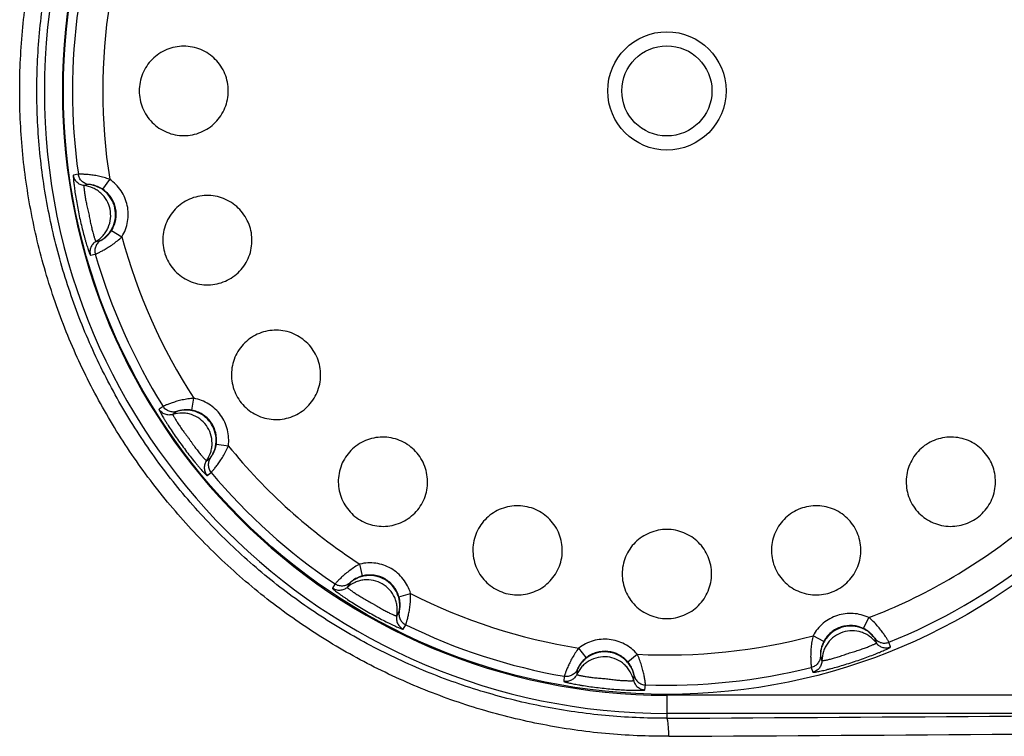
# Model space of a CAD drawing. Header units: millimetres. Extents: x 802 to 9345, y -804 to 1180.
# Tile 14 of 189: x 1118 to 1134, y -274 to -262. Entities that reach past the tile are written whole.
import ezdxf

# ---------------------------------------------------------------- set-up
doc = ezdxf.new("R2010")
doc.units = ezdxf.units.MM
doc.header["$LTSCALE"] = 30.734
doc.layers.get('0').update_dxf_attribs({"linetype": 'CONTINUOUS'})

msp = doc.modelspace()

# ---------------------------------------------------------------- linework, layer by layer
at = {"linetype": 'Continuous'}
for p, q in [((1119.044, -264.356), (1118.963, -264.374)), ((1119.451, -264.606), (1119.564, -264.441)), ((1119.219, -264.527), (1119.138, -264.544)), ((1119.596, -265.286), (1119.766, -265.392)), ((1119.335, -265.471), (1119.416, -265.453)), ((1119.244, -265.697), (1119.325, -265.68)), ((1120.449, -268.204), (1120.382, -268.252)), ((1120.923, -268.266), (1120.958, -268.069)), ((1120.678, -268.288), (1120.611, -268.337)), ((1121.331, -268.829), (1121.53, -268.856)), ((1121.168, -269.103), (1121.235, -269.055)), ((1121.177, -269.347), (1121.244, -269.299)), ((1123.755, -271.011), (1123.707, -270.817)), ((1123.297, -271.147), (1123.256, -271.218)), ((1123.541, -271.131), (1123.499, -271.203)), ((1124.357, -271.359), (1124.55, -271.303)), ((1124.32, -271.676), (1124.361, -271.605)), ((1132.056, -271.884), (1132.143, -271.703)), ((1124.428, -271.895), (1124.469, -271.823)), ((1131.395, -272.098), (1131.218, -272.004)), ((1132.267, -272.124), (1132.241, -272.045)), ((1132.502, -272.19), (1132.476, -272.112)), ((1127.46, -272.367), (1127.337, -272.208)), ((1128.151, -272.439), (1128.304, -272.31)), ((1131.34, -272.338), (1131.366, -272.417)), ((1127.312, -272.564), (1127.304, -272.646)), ((1131.189, -272.53), (1131.215, -272.608)), ((1127.096, -272.677), (1127.087, -272.759)), ((1128.246, -272.745), (1128.254, -272.663)), ((1128.433, -272.901), (1128.442, -272.818)), ((1143.562, -272.991), (1128.796, -272.991)), ((1128.796, -272.991), (1128.796, -273.371)), ((1140.204, -273.29), (1128.796, -273.29))]:
    msp.add_line(p, q, dxfattribs=at)
for radius in [10, 0.98, 0.747]:
    msp.add_circle((1128.796, -262.975), radius, dxfattribs=at)
for centre, radius, start, end in [((1128.796, -262.975), 10.315, 90, 270), ((1128.796, -262.975), 10.015, 90, 270), ((1128.796, -262.975), 9.348, 170.9821, 189.0179), ((1128.796, -262.975), 9.849, 171.9399, 188.0601), ((1128.796, -262.975), 9.348, 194.9821, 213.0179), ((1128.796, -262.975), 9.849, 195.9399, 212.0601), ((1128.796, -262.975), 9.348, 218.9821, 237.0179), ((1128.796, -262.975), 9.849, 219.9399, 236.0601), ((1128.796, -262.975), 9.348, 290.9821, 309.0179), ((1128.796, -262.975), 9.849, 291.9399, 308.0601), ((1128.796, -262.975), 9.348, 242.9821, 261.0179), ((1128.796, -262.975), 9.849, 243.9399, 260.0601), ((1128.796, -262.975), 9.348, 266.9821, 285.0179), ((1128.796, -262.975), 9.849, 267.9399, 284.0601), ((1108.168, 3465.433), 3738.861, 270.316119, 270.49094), ((1108.169, 3476.263), 3749.99, 270.31565, 270.490211)]:
    msp.add_arc(centre, radius, start, end, dxfattribs=at)
for points, knots in [([(1128.828, -273.67), (1128.478, -273.672), (1127.777, -273.642), (1126.736, -273.493), (1125.713, -273.243), (1124.72, -272.893), (1123.765, -272.447), (1122.858, -271.91), (1122.008, -271.285), (1121.223, -270.58), (1120.511, -269.8), (1119.879, -268.954), (1119.333, -268.049), (1118.879, -267.095), (1118.521, -266.101), (1118.263, -265.076), (1118.107, -264.031), (1118.055, -262.975), (1118.107, -261.92), (1118.263, -260.875), (1118.521, -259.85), (1118.879, -258.856), (1119.333, -257.902), (1119.879, -256.997), (1120.511, -256.151), (1121.223, -255.371), (1122.008, -254.666), (1122.858, -254.041), (1123.765, -253.503), (1124.72, -253.058), (1125.713, -252.708), (1126.736, -252.458), (1127.777, -252.309), (1128.478, -252.279), (1128.828, -252.281)], [0, 0, 0, 0, 0.031141, 0.062301, 0.093481, 0.12468, 0.155898, 0.187133, 0.218383, 0.249647, 0.280921, 0.312204, 0.343494, 0.37479, 0.406089, 0.437391, 0.468695, 0.5, 0.531305, 0.562609, 0.593911, 0.62521, 0.656506, 0.687796, 0.719079, 0.750353, 0.781617, 0.812867, 0.844102, 0.87532, 0.906519, 0.937699, 0.968859, 1, 1, 1, 1]), ([(1128.796, -273.371), (1128.456, -273.373), (1127.776, -273.343), (1126.765, -273.198), (1125.772, -272.955), (1124.807, -272.615), (1123.88, -272.181), (1122.999, -271.658), (1122.174, -271.051), (1121.412, -270.365), (1120.721, -269.607), (1120.108, -268.784), (1119.579, -267.905), (1119.139, -266.978), (1118.792, -266.012), (1118.542, -265.016), (1118.39, -264.001), (1118.34, -262.975), (1118.39, -261.95), (1118.542, -260.935), (1118.792, -259.939), (1119.139, -258.973), (1119.579, -258.046), (1120.108, -257.167), (1120.721, -256.344), (1121.412, -255.586), (1122.174, -254.9), (1122.999, -254.292), (1123.88, -253.769), (1124.807, -253.336), (1125.772, -252.996), (1126.765, -252.752), (1127.776, -252.608), (1128.456, -252.578), (1128.796, -252.58)], [0, 0, 0, 0, 0.031135, 0.06229, 0.093465, 0.124661, 0.155878, 0.187112, 0.218362, 0.249626, 0.280902, 0.312187, 0.343479, 0.374777, 0.40608, 0.437385, 0.468692, 0.5, 0.531308, 0.562615, 0.59392, 0.625223, 0.656521, 0.687813, 0.719098, 0.750374, 0.781638, 0.812888, 0.844122, 0.875339, 0.906535, 0.93771, 0.968865, 1, 1, 1, 1]), ([(1121.529, -262.975), (1121.529, -262.927), (1121.52, -262.83), (1121.478, -262.69), (1121.409, -262.562), (1121.317, -262.449), (1121.205, -262.356), (1121.076, -262.287), (1120.937, -262.244), (1120.791, -262.23), (1120.646, -262.244), (1120.507, -262.287), (1120.378, -262.356), (1120.265, -262.449), (1120.173, -262.562), (1120.104, -262.69), (1120.062, -262.83), (1120.053, -262.927), (1120.053, -262.975)], [0, 0, 0, 0, 0.062524, 0.125038, 0.187534, 0.250009, 0.31247, 0.374924, 0.437383, 0.499854, 0.562342, 0.624846, 0.68736, 0.749881, 0.812408, 0.874937, 0.937469, 1, 1, 1, 1]), ([(1120.053, -262.975), (1120.053, -263.024), (1120.062, -263.121), (1120.104, -263.26), (1120.173, -263.389), (1120.265, -263.502), (1120.378, -263.595), (1120.507, -263.664), (1120.646, -263.707), (1120.791, -263.721), (1120.937, -263.707), (1121.076, -263.664), (1121.205, -263.595), (1121.317, -263.502), (1121.409, -263.389), (1121.478, -263.26), (1121.52, -263.121), (1121.529, -263.024), (1121.529, -262.975)], [0, 0, 0, 0, 0.062531, 0.125063, 0.187592, 0.250119, 0.31264, 0.375154, 0.437658, 0.500146, 0.562618, 0.625076, 0.68753, 0.749991, 0.812466, 0.874962, 0.937476, 1, 1, 1, 1]), ([(1118.963, -264.374), (1118.963, -264.374), (1118.962, -264.375), (1118.961, -264.378), (1118.961, -264.382), (1118.96, -264.392), (1118.961, -264.407), (1118.962, -264.43), (1118.965, -264.46), (1118.968, -264.495), (1118.973, -264.535), (1118.978, -264.58), (1118.985, -264.629), (1118.996, -264.702), (1119.012, -264.799), (1119.034, -264.92), (1119.059, -265.045), (1119.087, -265.169), (1119.116, -265.289), (1119.141, -265.385), (1119.161, -265.455), (1119.175, -265.503), (1119.188, -265.547), (1119.2, -265.585), (1119.211, -265.618), (1119.221, -265.646), (1119.229, -265.668), (1119.235, -265.682), (1119.239, -265.69), (1119.241, -265.694), (1119.243, -265.697), (1119.244, -265.698), (1119.244, -265.697)], [0, 0, 0, 0, 0.001073, 0.003167, 0.006434, 0.0109, 0.023412, 0.040595, 0.062261, 0.088164, 0.118009, 0.15146, 0.188146, 0.227666, 0.313488, 0.405427, 0.499992, 0.594557, 0.686497, 0.772319, 0.811839, 0.848527, 0.88198, 0.911827, 0.937732, 0.959401, 0.976586, 0.989099, 0.993566, 0.996833, 0.998927, 1, 1, 1, 1]), ([(1119.138, -264.544), (1119.116, -264.542), (1119.073, -264.529), (1119.019, -264.491), (1118.98, -264.438), (1118.966, -264.395), (1118.963, -264.374)], [0, 0, 0, 0, 0.249935, 0.499918, 0.749947, 1, 1, 1, 1]), ([(1119.564, -264.441), (1119.533, -264.429), (1119.471, -264.409), (1119.378, -264.387), (1119.291, -264.372), (1119.212, -264.363), (1119.154, -264.359), (1119.115, -264.357), (1119.092, -264.356), (1119.073, -264.356), (1119.059, -264.356), (1119.05, -264.356), (1119.045, -264.356), (1119.044, -264.356)], [0, 0, 0, 0, 0.186927, 0.368716, 0.538759, 0.690232, 0.816687, 0.868827, 0.912829, 0.948247, 0.974742, 0.992039, 1, 1, 1, 1]), ([(1119.219, -264.527), (1119.197, -264.524), (1119.154, -264.512), (1119.1, -264.474), (1119.06, -264.42), (1119.047, -264.378), (1119.044, -264.356)], [0, 0, 0, 0, 0.249926, 0.499904, 0.749936, 1, 1, 1, 1]), ([(1119.766, -265.392), (1119.813, -265.316), (1119.877, -265.145), (1119.873, -264.872), (1119.766, -264.621), (1119.638, -264.491), (1119.564, -264.441)], [0, 0, 0, 0, 0.250035, 0.500052, 0.750052, 1, 1, 1, 1]), ([(1119.138, -264.544), (1119.138, -264.544), (1119.137, -264.545), (1119.136, -264.548), (1119.136, -264.556), (1119.137, -264.567), (1119.138, -264.583), (1119.14, -264.604), (1119.142, -264.628), (1119.146, -264.656), (1119.152, -264.7), (1119.162, -264.761), (1119.175, -264.826), (1119.186, -264.881), (1119.196, -264.924), (1119.207, -264.968), (1119.217, -265.012), (1119.226, -265.056), (1119.233, -265.1), (1119.242, -265.143), (1119.254, -265.198), (1119.269, -265.262), (1119.285, -265.323), (1119.297, -265.365), (1119.305, -265.392), (1119.312, -265.416), (1119.319, -265.435), (1119.324, -265.45), (1119.329, -265.461), (1119.332, -265.467), (1119.334, -265.47), (1119.334, -265.471), (1119.335, -265.471)], [0, 0, 0, 0, 0.001062, 0.003131, 0.010769, 0.023154, 0.040195, 0.061724, 0.087519, 0.117304, 0.150759, 0.227163, 0.313314, 0.358866, 0.40547, 0.452623, 0.499992, 0.547362, 0.594515, 0.641119, 0.686671, 0.772823, 0.849229, 0.882686, 0.912474, 0.93827, 0.959801, 0.976844, 0.98923, 0.996869, 0.998938, 1, 1, 1, 1]), ([(1119.335, -265.471), (1119.379, -265.444), (1119.441, -265.394), (1119.504, -265.311), (1119.552, -265.22), (1119.586, -265.092), (1119.578, -264.935), (1119.521, -264.788), (1119.439, -264.685), (1119.357, -264.621), (1119.266, -264.571), (1119.189, -264.55), (1119.138, -264.544)], [0, 0, 0, 0, 0.12499, 0.187535, 0.250093, 0.375136, 0.5, 0.624864, 0.749907, 0.812465, 0.87501, 1, 1, 1, 1]), ([(1119.651, -264.919), (1119.64, -264.869), (1119.602, -264.771), (1119.52, -264.668), (1119.438, -264.604), (1119.347, -264.554), (1119.27, -264.533), (1119.219, -264.527)], [0, 0, 0, 0, 0.249728, 0.499815, 0.62493, 0.750021, 1, 1, 1, 1]), ([(1119.451, -264.606), (1119.437, -264.597), (1119.407, -264.579), (1119.362, -264.559), (1119.321, -264.545), (1119.286, -264.536), (1119.259, -264.531), (1119.241, -264.528), (1119.23, -264.527), (1119.225, -264.527), (1119.221, -264.527), (1119.219, -264.527), (1119.219, -264.527)], [0, 0, 0, 0, 0.2131, 0.414607, 0.591886, 0.737332, 0.84929, 0.929192, 0.957737, 0.978962, 0.993012, 1, 1, 1, 1]), ([(1119.596, -265.286), (1119.63, -265.232), (1119.676, -265.11), (1119.674, -264.914), (1119.596, -264.735), (1119.504, -264.642), (1119.451, -264.606)], [0, 0, 0, 0, 0.250045, 0.500052, 0.750043, 1, 1, 1, 1]), ([(1121.885, -265.221), (1121.87, -265.175), (1121.831, -265.086), (1121.748, -264.966), (1121.643, -264.864), (1121.52, -264.785), (1121.385, -264.732), (1121.241, -264.706), (1121.095, -264.709), (1120.953, -264.74), (1120.819, -264.798), (1120.7, -264.882), (1120.599, -264.987), (1120.52, -265.11), (1120.467, -265.246), (1120.442, -265.39), (1120.445, -265.536), (1120.466, -265.631), (1120.48, -265.677)], [0, 0, 0, 0, 0.062524, 0.125038, 0.187534, 0.250009, 0.31247, 0.374924, 0.437383, 0.499854, 0.562342, 0.624846, 0.68736, 0.749881, 0.812408, 0.874937, 0.937469, 1, 1, 1, 1]), ([(1119.416, -265.453), (1119.46, -265.427), (1119.521, -265.377), (1119.584, -265.294), (1119.633, -265.202), (1119.666, -265.075), (1119.661, -264.97), (1119.651, -264.919)], [0, 0, 0, 0, 0.249979, 0.37507, 0.500185, 0.750272, 1, 1, 1, 1]), ([(1120.48, -265.677), (1120.495, -265.723), (1120.534, -265.813), (1120.618, -265.932), (1120.723, -266.034), (1120.846, -266.113), (1120.982, -266.166), (1121.125, -266.192), (1121.271, -266.189), (1121.414, -266.158), (1121.547, -266.1), (1121.667, -266.016), (1121.768, -265.911), (1121.846, -265.788), (1121.899, -265.652), (1121.924, -265.508), (1121.921, -265.362), (1121.9, -265.267), (1121.885, -265.221)], [0, 0, 0, 0, 0.062531, 0.125063, 0.187592, 0.250119, 0.31264, 0.375154, 0.437658, 0.500146, 0.562618, 0.625076, 0.68753, 0.749991, 0.812466, 0.874962, 0.937476, 1, 1, 1, 1]), ([(1119.325, -265.68), (1119.327, -265.68), (1119.331, -265.678), (1119.339, -265.675), (1119.352, -265.669), (1119.369, -265.661), (1119.39, -265.651), (1119.425, -265.633), (1119.476, -265.606), (1119.544, -265.565), (1119.618, -265.516), (1119.694, -265.458), (1119.743, -265.415), (1119.766, -265.392)], [0, 0, 0, 0, 0.007961, 0.025258, 0.051753, 0.087171, 0.131172, 0.183313, 0.309767, 0.46124, 0.631283, 0.813072, 1, 1, 1, 1]), ([(1119.416, -265.453), (1119.416, -265.453), (1119.418, -265.453), (1119.421, -265.451), (1119.426, -265.449), (1119.435, -265.443), (1119.451, -265.434), (1119.474, -265.418), (1119.502, -265.396), (1119.534, -265.366), (1119.567, -265.329), (1119.587, -265.301), (1119.596, -265.286)], [0, 0, 0, 0, 0.006988, 0.021038, 0.042263, 0.070808, 0.15071, 0.262667, 0.408113, 0.585391, 0.786898, 1, 1, 1, 1]), ([(1119.335, -265.471), (1119.316, -265.482), (1119.282, -265.51), (1119.248, -265.567), (1119.233, -265.632), (1119.238, -265.677), (1119.244, -265.697)], [0, 0, 0, 0, 0.249935, 0.499918, 0.749947, 1, 1, 1, 1]), ([(1119.416, -265.453), (1119.397, -265.465), (1119.363, -265.493), (1119.328, -265.55), (1119.314, -265.615), (1119.319, -265.659), (1119.325, -265.68)], [0, 0, 0, 0, 0.249939, 0.499918, 0.749942, 1, 1, 1, 1]), ([(1122.917, -267.247), (1122.889, -267.208), (1122.824, -267.135), (1122.708, -267.046), (1122.577, -266.982), (1122.436, -266.945), (1122.29, -266.936), (1122.146, -266.956), (1122.008, -267.004), (1121.882, -267.077), (1121.773, -267.174), (1121.685, -267.291), (1121.622, -267.422), (1121.585, -267.563), (1121.577, -267.709), (1121.597, -267.854), (1121.645, -267.992), (1121.694, -268.076), (1121.722, -268.115)], [0, 0, 0, 0, 0.062524, 0.125038, 0.187534, 0.250009, 0.31247, 0.374924, 0.437383, 0.499854, 0.562342, 0.624846, 0.68736, 0.749881, 0.812408, 0.874937, 0.937469, 1, 1, 1, 1]), ([(1121.722, -268.115), (1121.751, -268.154), (1121.816, -268.227), (1121.932, -268.315), (1122.063, -268.379), (1122.204, -268.416), (1122.35, -268.425), (1122.495, -268.405), (1122.633, -268.357), (1122.758, -268.284), (1122.867, -268.187), (1122.955, -268.07), (1123.019, -267.939), (1123.055, -267.798), (1123.063, -267.652), (1123.043, -267.508), (1122.995, -267.37), (1122.946, -267.286), (1122.917, -267.247)], [0, 0, 0, 0, 0.062531, 0.125063, 0.187592, 0.250119, 0.31264, 0.375154, 0.437658, 0.500146, 0.562618, 0.625076, 0.68753, 0.749991, 0.812466, 0.874962, 0.937476, 1, 1, 1, 1]), ([(1120.958, -268.069), (1120.925, -268.071), (1120.86, -268.078), (1120.767, -268.096), (1120.681, -268.118), (1120.605, -268.141), (1120.55, -268.161), (1120.514, -268.175), (1120.492, -268.184), (1120.475, -268.191), (1120.462, -268.197), (1120.454, -268.201), (1120.45, -268.203), (1120.449, -268.204)], [0, 0, 0, 0, 0.186927, 0.368716, 0.538759, 0.690232, 0.816687, 0.868827, 0.912829, 0.948247, 0.974742, 0.992039, 1, 1, 1, 1]), ([(1120.678, -268.288), (1120.657, -268.295), (1120.613, -268.301), (1120.548, -268.288), (1120.49, -268.255), (1120.46, -268.222), (1120.449, -268.204)], [0, 0, 0, 0, 0.249926, 0.499904, 0.749936, 1, 1, 1, 1]), ([(1121.53, -268.856), (1121.542, -268.768), (1121.531, -268.585), (1121.416, -268.337), (1121.216, -268.152), (1121.046, -268.085), (1120.958, -268.069)], [0, 0, 0, 0, 0.249973, 0.5, 0.750027, 1, 1, 1, 1]), ([(1120.382, -268.252), (1120.382, -268.253), (1120.381, -268.254), (1120.382, -268.257), (1120.383, -268.261), (1120.387, -268.27), (1120.393, -268.284), (1120.404, -268.304), (1120.418, -268.33), (1120.436, -268.361), (1120.456, -268.395), (1120.48, -268.434), (1120.506, -268.477), (1120.545, -268.539), (1120.599, -268.621), (1120.669, -268.723), (1120.743, -268.826), (1120.819, -268.929), (1120.894, -269.027), (1120.956, -269.104), (1121.002, -269.16), (1121.034, -269.198), (1121.064, -269.232), (1121.091, -269.263), (1121.115, -269.289), (1121.135, -269.31), (1121.151, -269.326), (1121.162, -269.337), (1121.169, -269.343), (1121.173, -269.346), (1121.175, -269.347), (1121.177, -269.347), (1121.177, -269.347)], [0, 0, 0, 0, 0.001073, 0.003167, 0.006434, 0.010901, 0.023413, 0.040598, 0.062265, 0.088169, 0.118016, 0.151468, 0.188155, 0.227676, 0.313501, 0.405442, 0.500008, 0.594574, 0.686514, 0.772336, 0.811855, 0.848541, 0.881991, 0.911836, 0.937739, 0.959405, 0.976589, 0.9891, 0.993566, 0.996833, 0.998928, 1, 1, 1, 1]), ([(1120.611, -268.337), (1120.59, -268.343), (1120.546, -268.35), (1120.481, -268.337), (1120.423, -268.304), (1120.393, -268.271), (1120.382, -268.252)], [0, 0, 0, 0, 0.249935, 0.499918, 0.749947, 1, 1, 1, 1]), ([(1121.168, -269.103), (1121.198, -269.061), (1121.233, -268.99), (1121.257, -268.889), (1121.264, -268.785), (1121.243, -268.656), (1121.172, -268.515), (1121.06, -268.404), (1120.943, -268.343), (1120.842, -268.318), (1120.739, -268.309), (1120.66, -268.321), (1120.611, -268.337)], [0, 0, 0, 0, 0.12499, 0.187535, 0.250093, 0.375136, 0.5, 0.624864, 0.749907, 0.812465, 0.87501, 1, 1, 1, 1]), ([(1120.611, -268.337), (1120.611, -268.337), (1120.611, -268.338), (1120.611, -268.341), (1120.614, -268.348), (1120.619, -268.359), (1120.627, -268.373), (1120.637, -268.391), (1120.649, -268.412), (1120.664, -268.436), (1120.687, -268.473), (1120.722, -268.525), (1120.76, -268.579), (1120.792, -268.625), (1120.819, -268.66), (1120.846, -268.696), (1120.873, -268.732), (1120.899, -268.768), (1120.924, -268.806), (1120.949, -268.842), (1120.983, -268.887), (1121.023, -268.94), (1121.062, -268.988), (1121.09, -269.022), (1121.108, -269.044), (1121.125, -269.062), (1121.138, -269.077), (1121.15, -269.089), (1121.158, -269.097), (1121.163, -269.101), (1121.166, -269.103), (1121.167, -269.103), (1121.168, -269.103)], [0, 0, 0, 0, 0.001062, 0.003131, 0.01077, 0.023155, 0.040197, 0.061727, 0.087523, 0.11731, 0.150766, 0.227173, 0.313326, 0.358879, 0.405485, 0.452638, 0.500008, 0.547378, 0.594531, 0.641136, 0.686689, 0.77284, 0.849242, 0.882697, 0.912483, 0.938277, 0.959806, 0.976847, 0.989231, 0.99687, 0.998938, 1, 1, 1, 1]), ([(1120.923, -268.266), (1120.905, -268.263), (1120.871, -268.259), (1120.822, -268.259), (1120.779, -268.263), (1120.743, -268.269), (1120.716, -268.276), (1120.698, -268.281), (1120.688, -268.284), (1120.683, -268.286), (1120.68, -268.287), (1120.678, -268.288), (1120.678, -268.288)], [0, 0, 0, 0, 0.2131, 0.414607, 0.591886, 0.737332, 0.84929, 0.929192, 0.957737, 0.978962, 0.993012, 1, 1, 1, 1]), ([(1121.232, -268.471), (1121.202, -268.429), (1121.127, -268.355), (1121.01, -268.295), (1120.909, -268.269), (1120.806, -268.261), (1120.727, -268.273), (1120.678, -268.288)], [0, 0, 0, 0, 0.249728, 0.499815, 0.62493, 0.750021, 1, 1, 1, 1]), ([(1121.331, -268.829), (1121.34, -268.766), (1121.332, -268.635), (1121.251, -268.457), (1121.107, -268.325), (1120.985, -268.277), (1120.923, -268.266)], [0, 0, 0, 0, 0.249983, 0.5, 0.750017, 1, 1, 1, 1]), ([(1121.235, -269.055), (1121.264, -269.012), (1121.3, -268.942), (1121.324, -268.84), (1121.331, -268.737), (1121.31, -268.607), (1121.262, -268.513), (1121.232, -268.471)], [0, 0, 0, 0, 0.249979, 0.37507, 0.500185, 0.750272, 1, 1, 1, 1]), ([(1121.235, -269.055), (1121.235, -269.054), (1121.236, -269.053), (1121.238, -269.05), (1121.242, -269.046), (1121.248, -269.037), (1121.258, -269.022), (1121.273, -268.999), (1121.29, -268.967), (1121.307, -268.927), (1121.322, -268.88), (1121.329, -268.846), (1121.331, -268.829)], [0, 0, 0, 0, 0.006988, 0.021038, 0.042263, 0.070808, 0.15071, 0.262668, 0.408113, 0.585392, 0.786899, 1, 1, 1, 1]), ([(1121.244, -269.299), (1121.246, -269.298), (1121.249, -269.294), (1121.255, -269.288), (1121.264, -269.277), (1121.276, -269.263), (1121.291, -269.245), (1121.316, -269.215), (1121.352, -269.169), (1121.398, -269.104), (1121.445, -269.029), (1121.491, -268.946), (1121.518, -268.886), (1121.53, -268.856)], [0, 0, 0, 0, 0.007961, 0.025258, 0.051753, 0.087171, 0.131173, 0.183313, 0.309768, 0.461241, 0.631284, 0.813073, 1, 1, 1, 1]), ([(1124.525, -268.854), (1124.486, -268.826), (1124.402, -268.777), (1124.264, -268.729), (1124.119, -268.708), (1123.974, -268.716), (1123.833, -268.753), (1123.701, -268.816), (1123.585, -268.904), (1123.488, -269.013), (1123.414, -269.139), (1123.367, -269.277), (1123.347, -269.422), (1123.356, -269.567), (1123.393, -269.708), (1123.457, -269.84), (1123.545, -269.956), (1123.618, -270.021), (1123.657, -270.049)], [0, 0, 0, 0, 0.062524, 0.125038, 0.187534, 0.250009, 0.31247, 0.374924, 0.437383, 0.499854, 0.562342, 0.624846, 0.68736, 0.749881, 0.812408, 0.874937, 0.937469, 1, 1, 1, 1]), ([(1123.657, -270.049), (1123.696, -270.078), (1123.78, -270.127), (1123.918, -270.175), (1124.062, -270.195), (1124.208, -270.187), (1124.349, -270.15), (1124.481, -270.087), (1124.597, -269.999), (1124.694, -269.89), (1124.768, -269.764), (1124.816, -269.626), (1124.835, -269.481), (1124.826, -269.336), (1124.789, -269.195), (1124.725, -269.064), (1124.637, -268.947), (1124.564, -268.883), (1124.525, -268.854)], [0, 0, 0, 0, 0.062531, 0.125063, 0.187592, 0.250119, 0.31264, 0.375154, 0.437658, 0.500146, 0.562618, 0.625076, 0.68753, 0.749991, 0.812466, 0.874962, 0.937476, 1, 1, 1, 1]), ([(1133.067, -268.854), (1133.028, -268.883), (1132.955, -268.947), (1132.867, -269.064), (1132.803, -269.195), (1132.766, -269.336), (1132.757, -269.481), (1132.777, -269.626), (1132.824, -269.764), (1132.898, -269.89), (1132.995, -269.999), (1133.111, -270.087), (1133.243, -270.15), (1133.384, -270.187), (1133.53, -270.195), (1133.674, -270.175), (1133.812, -270.127), (1133.896, -270.078), (1133.936, -270.049)], [0, 0, 0, 0, 0.062524, 0.125038, 0.187534, 0.250009, 0.31247, 0.374924, 0.437383, 0.499854, 0.562342, 0.624846, 0.68736, 0.749881, 0.812408, 0.874937, 0.937469, 1, 1, 1, 1]), ([(1133.936, -270.049), (1133.975, -270.021), (1134.047, -269.956), (1134.136, -269.84), (1134.2, -269.708), (1134.237, -269.567), (1134.245, -269.422), (1134.226, -269.277), (1134.178, -269.139), (1134.104, -269.013), (1134.007, -268.904), (1133.891, -268.816), (1133.76, -268.753), (1133.618, -268.716), (1133.473, -268.708), (1133.328, -268.729), (1133.191, -268.777), (1133.107, -268.826), (1133.067, -268.854)], [0, 0, 0, 0, 0.062531, 0.125063, 0.187592, 0.250119, 0.31264, 0.375154, 0.437658, 0.500146, 0.562618, 0.625076, 0.68753, 0.749991, 0.812466, 0.874962, 0.937476, 1, 1, 1, 1]), ([(1121.168, -269.103), (1121.155, -269.121), (1121.136, -269.161), (1121.127, -269.227), (1121.141, -269.292), (1121.163, -269.33), (1121.177, -269.347)], [0, 0, 0, 0, 0.249935, 0.499918, 0.749947, 1, 1, 1, 1]), ([(1121.235, -269.055), (1121.222, -269.072), (1121.202, -269.112), (1121.194, -269.178), (1121.208, -269.244), (1121.23, -269.282), (1121.244, -269.299)], [0, 0, 0, 0, 0.249939, 0.499918, 0.749942, 1, 1, 1, 1]), ([(1126.551, -269.886), (1126.505, -269.872), (1126.409, -269.851), (1126.264, -269.847), (1126.12, -269.873), (1125.984, -269.926), (1125.861, -270.004), (1125.756, -270.105), (1125.672, -270.224), (1125.613, -270.358), (1125.582, -270.5), (1125.58, -270.646), (1125.605, -270.79), (1125.659, -270.926), (1125.738, -271.049), (1125.839, -271.154), (1125.959, -271.237), (1126.048, -271.276), (1126.094, -271.291)], [0, 0, 0, 0, 0.062524, 0.125038, 0.187534, 0.250009, 0.31247, 0.374924, 0.437383, 0.499854, 0.562342, 0.624846, 0.68736, 0.749881, 0.812408, 0.874937, 0.937469, 1, 1, 1, 1]), ([(1126.094, -271.291), (1126.14, -271.306), (1126.235, -271.327), (1126.381, -271.33), (1126.525, -271.304), (1126.661, -271.251), (1126.784, -271.173), (1126.89, -271.072), (1126.973, -270.952), (1127.032, -270.819), (1127.063, -270.676), (1127.066, -270.53), (1127.04, -270.387), (1126.986, -270.251), (1126.907, -270.129), (1126.806, -270.024), (1126.686, -269.94), (1126.597, -269.901), (1126.551, -269.886)], [0, 0, 0, 0, 0.062531, 0.125063, 0.187592, 0.250119, 0.31264, 0.375154, 0.437658, 0.500146, 0.562618, 0.625076, 0.68753, 0.749991, 0.812466, 0.874962, 0.937476, 1, 1, 1, 1]), ([(1131.042, -269.886), (1130.996, -269.901), (1130.906, -269.94), (1130.787, -270.024), (1130.685, -270.129), (1130.606, -270.251), (1130.553, -270.387), (1130.527, -270.53), (1130.529, -270.676), (1130.561, -270.819), (1130.619, -270.952), (1130.703, -271.072), (1130.808, -271.173), (1130.931, -271.251), (1131.067, -271.304), (1131.211, -271.33), (1131.357, -271.327), (1131.452, -271.306), (1131.498, -271.291)], [0, 0, 0, 0, 0.062524, 0.125038, 0.187534, 0.250009, 0.31247, 0.374924, 0.437383, 0.499854, 0.562342, 0.624846, 0.68736, 0.749881, 0.812408, 0.874937, 0.937469, 1, 1, 1, 1]), ([(1131.498, -271.291), (1131.544, -271.276), (1131.633, -271.237), (1131.753, -271.154), (1131.854, -271.049), (1131.933, -270.926), (1131.987, -270.79), (1132.013, -270.646), (1132.01, -270.5), (1131.979, -270.358), (1131.92, -270.224), (1131.837, -270.105), (1131.731, -270.004), (1131.608, -269.926), (1131.472, -269.873), (1131.329, -269.847), (1131.183, -269.851), (1131.088, -269.872), (1131.042, -269.886)], [0, 0, 0, 0, 0.062531, 0.125063, 0.187592, 0.250119, 0.31264, 0.375154, 0.437658, 0.500146, 0.562618, 0.625076, 0.68753, 0.749991, 0.812466, 0.874962, 0.937476, 1, 1, 1, 1]), ([(1128.796, -270.242), (1128.748, -270.242), (1128.651, -270.252), (1128.511, -270.294), (1128.382, -270.362), (1128.269, -270.454), (1128.176, -270.567), (1128.107, -270.695), (1128.065, -270.835), (1128.051, -270.98), (1128.065, -271.125), (1128.107, -271.265), (1128.176, -271.393), (1128.269, -271.506), (1128.382, -271.599), (1128.511, -271.667), (1128.651, -271.71), (1128.748, -271.719), (1128.796, -271.719)], [0, 0, 0, 0, 0.062516, 0.125033, 0.187519, 0.249985, 0.312438, 0.374894, 0.437356, 0.499828, 0.562316, 0.624825, 0.687348, 0.749872, 0.812401, 0.87493, 0.937475, 1, 1, 1, 1]), ([(1128.796, -271.719), (1128.844, -271.719), (1128.941, -271.71), (1129.081, -271.667), (1129.21, -271.599), (1129.323, -271.506), (1129.416, -271.393), (1129.485, -271.265), (1129.527, -271.125), (1129.542, -270.98), (1129.527, -270.835), (1129.485, -270.695), (1129.416, -270.567), (1129.323, -270.454), (1129.21, -270.362), (1129.081, -270.294), (1128.941, -270.252), (1128.844, -270.242), (1128.796, -270.242)], [0, 0, 0, 0, 0.062525, 0.125071, 0.187601, 0.25013, 0.312653, 0.375175, 0.437685, 0.500173, 0.562645, 0.625107, 0.687563, 0.750017, 0.812483, 0.874969, 0.937485, 1, 1, 1, 1]), ([(1123.707, -270.817), (1123.678, -270.832), (1123.622, -270.865), (1123.544, -270.919), (1123.474, -270.974), (1123.415, -271.026), (1123.372, -271.067), (1123.345, -271.094), (1123.329, -271.111), (1123.316, -271.125), (1123.307, -271.135), (1123.301, -271.142), (1123.298, -271.146), (1123.297, -271.147)], [0, 0, 0, 0, 0.186927, 0.368716, 0.538759, 0.690232, 0.816687, 0.868827, 0.912829, 0.948247, 0.974742, 0.992039, 1, 1, 1, 1]), ([(1124.55, -271.303), (1124.525, -271.217), (1124.441, -271.055), (1124.235, -270.875), (1123.977, -270.787), (1123.794, -270.795), (1123.707, -270.817)], [0, 0, 0, 0, 0.250008, 0.499992, 0.749989, 1, 1, 1, 1]), ([(1123.541, -271.131), (1123.524, -271.145), (1123.487, -271.169), (1123.422, -271.184), (1123.356, -271.177), (1123.315, -271.159), (1123.297, -271.147)], [0, 0, 0, 0, 0.249926, 0.499904, 0.749936, 1, 1, 1, 1]), ([(1124.32, -271.676), (1124.33, -271.625), (1124.334, -271.546), (1124.314, -271.444), (1124.279, -271.346), (1124.206, -271.237), (1124.084, -271.137), (1123.937, -271.081), (1123.805, -271.073), (1123.703, -271.091), (1123.605, -271.126), (1123.538, -271.168), (1123.499, -271.203)], [0, 0, 0, 0, 0.12499, 0.187535, 0.250093, 0.375136, 0.5, 0.624864, 0.749907, 0.812465, 0.87501, 1, 1, 1, 1]), ([(1124.121, -271.073), (1124.076, -271.047), (1123.978, -271.009), (1123.847, -271.002), (1123.744, -271.02), (1123.646, -271.054), (1123.58, -271.097), (1123.541, -271.131)], [0, 0, 0, 0, 0.249728, 0.499815, 0.62493, 0.750021, 1, 1, 1, 1]), ([(1123.755, -271.011), (1123.738, -271.016), (1123.705, -271.026), (1123.66, -271.046), (1123.622, -271.067), (1123.592, -271.087), (1123.57, -271.104), (1123.556, -271.116), (1123.548, -271.123), (1123.545, -271.127), (1123.542, -271.129), (1123.541, -271.131), (1123.541, -271.131)], [0, 0, 0, 0, 0.2131, 0.414607, 0.591886, 0.737332, 0.84929, 0.929192, 0.957737, 0.978962, 0.993012, 1, 1, 1, 1]), ([(1124.357, -271.359), (1124.34, -271.298), (1124.28, -271.181), (1124.133, -271.052), (1123.948, -270.99), (1123.817, -270.996), (1123.755, -271.011)], [0, 0, 0, 0, 0.250018, 0.499992, 0.749979, 1, 1, 1, 1]), ([(1124.361, -271.605), (1124.371, -271.554), (1124.375, -271.475), (1124.356, -271.373), (1124.32, -271.275), (1124.248, -271.165), (1124.166, -271.098), (1124.121, -271.073)], [0, 0, 0, 0, 0.249979, 0.37507, 0.500185, 0.750272, 1, 1, 1, 1]), ([(1123.499, -271.203), (1123.483, -271.217), (1123.445, -271.241), (1123.38, -271.256), (1123.314, -271.249), (1123.274, -271.231), (1123.256, -271.218)], [0, 0, 0, 0, 0.249935, 0.499918, 0.749947, 1, 1, 1, 1]), ([(1123.256, -271.218), (1123.255, -271.219), (1123.256, -271.22), (1123.258, -271.223), (1123.261, -271.226), (1123.267, -271.232), (1123.279, -271.242), (1123.297, -271.257), (1123.321, -271.275), (1123.349, -271.296), (1123.382, -271.319), (1123.419, -271.345), (1123.46, -271.373), (1123.521, -271.414), (1123.604, -271.467), (1123.709, -271.531), (1123.819, -271.596), (1123.93, -271.659), (1124.038, -271.718), (1124.126, -271.763), (1124.192, -271.795), (1124.237, -271.817), (1124.278, -271.836), (1124.314, -271.853), (1124.346, -271.867), (1124.374, -271.878), (1124.395, -271.887), (1124.41, -271.892), (1124.419, -271.895), (1124.423, -271.896), (1124.426, -271.896), (1124.427, -271.896), (1124.428, -271.895)], [0, 0, 0, 0, 0.001073, 0.003167, 0.006434, 0.010901, 0.023413, 0.040598, 0.062265, 0.088169, 0.118016, 0.151468, 0.188155, 0.227676, 0.313501, 0.405442, 0.500008, 0.594574, 0.686514, 0.772336, 0.811855, 0.848541, 0.881991, 0.911836, 0.937739, 0.959405, 0.976589, 0.9891, 0.993566, 0.996833, 0.998928, 1, 1, 1, 1]), ([(1123.499, -271.203), (1123.499, -271.203), (1123.499, -271.204), (1123.502, -271.207), (1123.507, -271.212), (1123.516, -271.219), (1123.528, -271.229), (1123.545, -271.241), (1123.565, -271.255), (1123.588, -271.271), (1123.625, -271.296), (1123.677, -271.33), (1123.734, -271.363), (1123.782, -271.392), (1123.821, -271.414), (1123.86, -271.435), (1123.899, -271.457), (1123.938, -271.48), (1123.976, -271.503), (1124.014, -271.526), (1124.063, -271.554), (1124.121, -271.586), (1124.176, -271.614), (1124.216, -271.634), (1124.241, -271.646), (1124.263, -271.656), (1124.282, -271.664), (1124.297, -271.67), (1124.308, -271.674), (1124.315, -271.676), (1124.318, -271.677), (1124.319, -271.676), (1124.32, -271.676)], [0, 0, 0, 0, 0.001062, 0.003131, 0.01077, 0.023155, 0.040197, 0.061727, 0.087523, 0.11731, 0.150766, 0.227173, 0.313326, 0.358879, 0.405485, 0.452638, 0.500008, 0.547378, 0.594531, 0.641136, 0.686689, 0.77284, 0.849242, 0.882697, 0.912483, 0.938277, 0.959806, 0.976847, 0.989231, 0.99687, 0.998938, 1, 1, 1, 1]), ([(1124.469, -271.823), (1124.47, -271.822), (1124.471, -271.818), (1124.474, -271.809), (1124.478, -271.796), (1124.484, -271.778), (1124.49, -271.756), (1124.501, -271.718), (1124.515, -271.661), (1124.53, -271.584), (1124.543, -271.496), (1124.551, -271.401), (1124.551, -271.336), (1124.55, -271.303)], [0, 0, 0, 0, 0.007961, 0.025258, 0.051753, 0.087171, 0.131173, 0.183313, 0.309768, 0.461241, 0.631284, 0.813073, 1, 1, 1, 1]), ([(1124.361, -271.605), (1124.361, -271.604), (1124.362, -271.602), (1124.363, -271.599), (1124.364, -271.594), (1124.366, -271.583), (1124.37, -271.565), (1124.373, -271.538), (1124.376, -271.502), (1124.375, -271.458), (1124.37, -271.409), (1124.362, -271.376), (1124.357, -271.359)], [0, 0, 0, 0, 0.006988, 0.021038, 0.042263, 0.070808, 0.15071, 0.262668, 0.408113, 0.585392, 0.786899, 1, 1, 1, 1]), ([(1124.361, -271.605), (1124.357, -271.626), (1124.355, -271.67), (1124.374, -271.734), (1124.413, -271.788), (1124.45, -271.814), (1124.469, -271.823)], [0, 0, 0, 0, 0.249939, 0.499918, 0.749942, 1, 1, 1, 1]), ([(1132.143, -271.703), (1132.063, -271.665), (1131.886, -271.619), (1131.615, -271.651), (1131.377, -271.784), (1131.26, -271.925), (1131.218, -272.004)], [0, 0, 0, 0, 0.249927, 0.499907, 0.749906, 1, 1, 1, 1]), ([(1124.32, -271.676), (1124.315, -271.698), (1124.314, -271.742), (1124.333, -271.806), (1124.372, -271.86), (1124.408, -271.886), (1124.428, -271.895)], [0, 0, 0, 0, 0.249935, 0.499918, 0.749947, 1, 1, 1, 1]), ([(1132.476, -272.112), (1132.476, -272.11), (1132.474, -272.106), (1132.469, -272.098), (1132.462, -272.086), (1132.452, -272.07), (1132.44, -272.05), (1132.419, -272.017), (1132.386, -271.969), (1132.339, -271.906), (1132.282, -271.837), (1132.217, -271.768), (1132.169, -271.724), (1132.143, -271.703)], [0, 0, 0, 0, 0.007961, 0.025258, 0.051753, 0.087171, 0.131173, 0.183313, 0.309768, 0.461241, 0.631284, 0.813073, 1, 1, 1, 1]), ([(1131.685, -271.868), (1131.636, -271.884), (1131.543, -271.932), (1131.449, -272.024), (1131.394, -272.112), (1131.354, -272.208), (1131.341, -272.286), (1131.34, -272.338)], [0, 0, 0, 0, 0.249728, 0.499815, 0.62493, 0.750021, 1, 1, 1, 1]), ([(1132.267, -272.124), (1132.236, -272.083), (1132.179, -272.027), (1132.091, -271.973), (1131.994, -271.934), (1131.864, -271.914), (1131.708, -271.938), (1131.568, -272.01), (1131.474, -272.103), (1131.419, -272.191), (1131.379, -272.287), (1131.366, -272.365), (1131.366, -272.417)], [0, 0, 0, 0, 0.12499, 0.187535, 0.250093, 0.375136, 0.5, 0.624864, 0.749907, 0.812465, 0.87501, 1, 1, 1, 1]), ([(1132.056, -271.884), (1131.999, -271.856), (1131.872, -271.823), (1131.678, -271.845), (1131.508, -271.941), (1131.425, -272.042), (1131.395, -272.098)], [0, 0, 0, 0, 0.249936, 0.499906, 0.749895, 1, 1, 1, 1]), ([(1132.241, -272.045), (1132.21, -272.004), (1132.154, -271.948), (1132.065, -271.894), (1131.969, -271.855), (1131.839, -271.836), (1131.735, -271.852), (1131.685, -271.868)], [0, 0, 0, 0, 0.249979, 0.37507, 0.500185, 0.750272, 1, 1, 1, 1]), ([(1132.241, -272.045), (1132.241, -272.045), (1132.24, -272.043), (1132.238, -272.04), (1132.235, -272.036), (1132.229, -272.027), (1132.218, -272.013), (1132.2, -271.992), (1132.175, -271.966), (1132.142, -271.937), (1132.102, -271.908), (1132.072, -271.891), (1132.056, -271.884)], [0, 0, 0, 0, 0.006988, 0.021038, 0.042263, 0.070808, 0.15071, 0.262668, 0.408113, 0.585392, 0.786899, 1, 1, 1, 1]), ([(1128.304, -272.31), (1128.247, -272.242), (1128.104, -272.128), (1127.843, -272.047), (1127.571, -272.072), (1127.407, -272.154), (1127.337, -272.208)], [0, 0, 0, 0, 0.249973, 0.5, 0.750027, 1, 1, 1, 1]), ([(1131.218, -272.004), (1131.21, -272.036), (1131.197, -272.1), (1131.185, -272.194), (1131.179, -272.283), (1131.178, -272.362), (1131.18, -272.42), (1131.182, -272.459), (1131.184, -272.482), (1131.186, -272.501), (1131.187, -272.515), (1131.188, -272.524), (1131.189, -272.528), (1131.189, -272.53)], [0, 0, 0, 0, 0.186927, 0.368716, 0.538759, 0.690232, 0.816687, 0.868827, 0.912829, 0.948247, 0.974742, 0.992039, 1, 1, 1, 1]), ([(1131.395, -272.098), (1131.387, -272.114), (1131.372, -272.145), (1131.357, -272.192), (1131.347, -272.234), (1131.342, -272.27), (1131.34, -272.298), (1131.34, -272.316), (1131.34, -272.327), (1131.34, -272.332), (1131.34, -272.336), (1131.34, -272.338), (1131.34, -272.338)], [0, 0, 0, 0, 0.2131, 0.414607, 0.591886, 0.737332, 0.84929, 0.929192, 0.957737, 0.978962, 0.993012, 1, 1, 1, 1]), ([(1131.366, -272.417), (1131.366, -272.417), (1131.367, -272.418), (1131.37, -272.418), (1131.377, -272.417), (1131.389, -272.416), (1131.405, -272.413), (1131.425, -272.409), (1131.449, -272.404), (1131.476, -272.397), (1131.519, -272.386), (1131.579, -272.37), (1131.642, -272.35), (1131.696, -272.333), (1131.738, -272.319), (1131.78, -272.304), (1131.822, -272.289), (1131.865, -272.276), (1131.908, -272.264), (1131.951, -272.251), (1132.004, -272.233), (1132.067, -272.211), (1132.125, -272.19), (1132.166, -272.173), (1132.192, -272.162), (1132.214, -272.152), (1132.233, -272.144), (1132.247, -272.137), (1132.258, -272.131), (1132.264, -272.128), (1132.266, -272.125), (1132.267, -272.124), (1132.267, -272.124)], [0, 0, 0, 0, 0.001062, 0.003131, 0.010769, 0.023153, 0.040193, 0.061722, 0.087516, 0.117301, 0.150755, 0.227157, 0.313307, 0.358858, 0.405462, 0.452614, 0.499983, 0.547352, 0.594504, 0.641108, 0.68666, 0.772812, 0.849218, 0.882677, 0.912467, 0.938265, 0.959798, 0.976842, 0.989229, 0.996869, 0.998938, 1, 1, 1, 1]), ([(1132.241, -272.045), (1132.254, -272.063), (1132.286, -272.094), (1132.346, -272.122), (1132.413, -272.129), (1132.456, -272.12), (1132.476, -272.112)], [0, 0, 0, 0, 0.249939, 0.499918, 0.749942, 1, 1, 1, 1]), ([(1132.267, -272.124), (1132.28, -272.142), (1132.312, -272.172), (1132.372, -272.201), (1132.438, -272.208), (1132.482, -272.198), (1132.502, -272.19)], [0, 0, 0, 0, 0.249935, 0.499918, 0.749947, 1, 1, 1, 1]), ([(1127.337, -272.208), (1127.316, -272.234), (1127.278, -272.287), (1127.229, -272.369), (1127.188, -272.447), (1127.154, -272.519), (1127.132, -272.573), (1127.118, -272.61), (1127.111, -272.632), (1127.105, -272.649), (1127.1, -272.663), (1127.098, -272.671), (1127.096, -272.676), (1127.096, -272.677)], [0, 0, 0, 0, 0.186927, 0.368716, 0.538759, 0.690232, 0.816687, 0.868827, 0.912829, 0.948247, 0.974742, 0.992039, 1, 1, 1, 1]), ([(1127.819, -272.274), (1127.767, -272.269), (1127.662, -272.275), (1127.539, -272.321), (1127.453, -272.379), (1127.377, -272.45), (1127.334, -272.517), (1127.312, -272.564)], [0, 0, 0, 0, 0.249728, 0.499815, 0.62493, 0.750021, 1, 1, 1, 1]), ([(1128.151, -272.439), (1128.11, -272.391), (1128.008, -272.309), (1127.821, -272.25), (1127.627, -272.269), (1127.51, -272.328), (1127.46, -272.367)], [0, 0, 0, 0, 0.249983, 0.5, 0.750017, 1, 1, 1, 1]), ([(1128.254, -272.663), (1128.243, -272.612), (1128.214, -272.538), (1128.155, -272.453), (1128.083, -272.378), (1127.972, -272.307), (1127.87, -272.279), (1127.819, -272.274)], [0, 0, 0, 0, 0.249979, 0.37507, 0.500185, 0.750272, 1, 1, 1, 1]), ([(1131.215, -272.608), (1131.215, -272.609), (1131.216, -272.61), (1131.219, -272.61), (1131.224, -272.61), (1131.233, -272.609), (1131.248, -272.607), (1131.271, -272.603), (1131.3, -272.598), (1131.334, -272.591), (1131.374, -272.582), (1131.418, -272.572), (1131.466, -272.56), (1131.537, -272.542), (1131.632, -272.516), (1131.751, -272.481), (1131.872, -272.443), (1131.993, -272.402), (1132.109, -272.361), (1132.201, -272.326), (1132.27, -272.299), (1132.316, -272.28), (1132.358, -272.262), (1132.395, -272.246), (1132.427, -272.232), (1132.453, -272.219), (1132.474, -272.209), (1132.488, -272.201), (1132.495, -272.197), (1132.499, -272.194), (1132.501, -272.192), (1132.502, -272.191), (1132.502, -272.19)], [0, 0, 0, 0, 0.001072, 0.003167, 0.006434, 0.0109, 0.023411, 0.040594, 0.062259, 0.088162, 0.118006, 0.151456, 0.188141, 0.22766, 0.313481, 0.405419, 0.499982, 0.594546, 0.686486, 0.772307, 0.811827, 0.848516, 0.881971, 0.91182, 0.937727, 0.959396, 0.976583, 0.989098, 0.993565, 0.996832, 0.998927, 1, 1, 1, 1]), ([(1128.246, -272.745), (1128.234, -272.694), (1128.205, -272.62), (1128.146, -272.535), (1128.074, -272.46), (1127.963, -272.389), (1127.811, -272.347), (1127.654, -272.357), (1127.53, -272.403), (1127.444, -272.461), (1127.369, -272.532), (1127.325, -272.599), (1127.304, -272.646)], [0, 0, 0, 0, 0.12499, 0.187535, 0.250093, 0.375136, 0.5, 0.624864, 0.749907, 0.812465, 0.87501, 1, 1, 1, 1]), ([(1127.46, -272.367), (1127.446, -272.378), (1127.42, -272.4), (1127.387, -272.437), (1127.361, -272.472), (1127.342, -272.502), (1127.328, -272.527), (1127.32, -272.543), (1127.316, -272.553), (1127.314, -272.558), (1127.313, -272.561), (1127.312, -272.563), (1127.312, -272.564)], [0, 0, 0, 0, 0.2131, 0.414607, 0.591886, 0.737332, 0.84929, 0.929192, 0.957737, 0.978962, 0.993012, 1, 1, 1, 1]), ([(1128.254, -272.663), (1128.254, -272.662), (1128.254, -272.66), (1128.253, -272.657), (1128.253, -272.652), (1128.25, -272.641), (1128.246, -272.623), (1128.238, -272.596), (1128.226, -272.563), (1128.208, -272.523), (1128.183, -272.481), (1128.162, -272.453), (1128.151, -272.439)], [0, 0, 0, 0, 0.006988, 0.021038, 0.042263, 0.070808, 0.15071, 0.262668, 0.408113, 0.585392, 0.786899, 1, 1, 1, 1]), ([(1128.442, -272.818), (1128.442, -272.817), (1128.442, -272.813), (1128.441, -272.804), (1128.439, -272.79), (1128.437, -272.771), (1128.434, -272.748), (1128.428, -272.709), (1128.418, -272.652), (1128.4, -272.575), (1128.376, -272.489), (1128.345, -272.399), (1128.319, -272.34), (1128.304, -272.31)], [0, 0, 0, 0, 0.007961, 0.025258, 0.051753, 0.087171, 0.131173, 0.183313, 0.309768, 0.461241, 0.631284, 0.813073, 1, 1, 1, 1]), ([(1131.34, -272.338), (1131.34, -272.36), (1131.332, -272.404), (1131.3, -272.462), (1131.251, -272.507), (1131.21, -272.524), (1131.189, -272.53)], [0, 0, 0, 0, 0.249926, 0.499904, 0.749936, 1, 1, 1, 1]), ([(1131.366, -272.417), (1131.366, -272.439), (1131.358, -272.482), (1131.326, -272.541), (1131.277, -272.585), (1131.236, -272.603), (1131.215, -272.608)], [0, 0, 0, 0, 0.249935, 0.499918, 0.749947, 1, 1, 1, 1]), ([(1127.312, -272.564), (1127.303, -272.583), (1127.278, -272.62), (1127.225, -272.66), (1127.162, -272.681), (1127.117, -272.681), (1127.096, -272.677)], [0, 0, 0, 0, 0.249926, 0.499904, 0.749936, 1, 1, 1, 1]), ([(1127.304, -272.646), (1127.294, -272.666), (1127.27, -272.702), (1127.216, -272.743), (1127.153, -272.763), (1127.109, -272.763), (1127.087, -272.759)], [0, 0, 0, 0, 0.249935, 0.499918, 0.749947, 1, 1, 1, 1]), ([(1127.087, -272.759), (1127.087, -272.76), (1127.088, -272.761), (1127.091, -272.762), (1127.095, -272.764), (1127.104, -272.767), (1127.118, -272.772), (1127.141, -272.778), (1127.17, -272.784), (1127.204, -272.792), (1127.243, -272.8), (1127.288, -272.809), (1127.337, -272.817), (1127.409, -272.83), (1127.507, -272.845), (1127.629, -272.861), (1127.756, -272.875), (1127.882, -272.887), (1128.006, -272.897), (1128.104, -272.903), (1128.177, -272.906), (1128.227, -272.907), (1128.272, -272.908), (1128.313, -272.908), (1128.348, -272.908), (1128.377, -272.908), (1128.4, -272.906), (1128.416, -272.905), (1128.425, -272.904), (1128.429, -272.903), (1128.432, -272.902), (1128.433, -272.901), (1128.433, -272.901)], [0, 0, 0, 0, 0.001073, 0.003167, 0.006434, 0.010901, 0.023413, 0.040598, 0.062265, 0.088169, 0.118015, 0.151467, 0.188154, 0.227675, 0.3135, 0.405441, 0.500007, 0.594572, 0.686511, 0.772333, 0.811852, 0.848538, 0.881989, 0.911834, 0.937737, 0.959404, 0.976588, 0.9891, 0.993566, 0.996833, 0.998927, 1, 1, 1, 1]), ([(1127.304, -272.646), (1127.304, -272.646), (1127.304, -272.647), (1127.307, -272.648), (1127.314, -272.651), (1127.325, -272.654), (1127.341, -272.658), (1127.361, -272.663), (1127.385, -272.667), (1127.412, -272.673), (1127.456, -272.68), (1127.517, -272.69), (1127.583, -272.697), (1127.639, -272.704), (1127.683, -272.708), (1127.728, -272.711), (1127.772, -272.715), (1127.817, -272.72), (1127.861, -272.726), (1127.905, -272.732), (1127.962, -272.737), (1128.027, -272.743), (1128.089, -272.747), (1128.133, -272.748), (1128.162, -272.749), (1128.186, -272.749), (1128.207, -272.749), (1128.223, -272.749), (1128.234, -272.748), (1128.241, -272.747), (1128.245, -272.746), (1128.245, -272.745), (1128.246, -272.745)], [0, 0, 0, 0, 0.001062, 0.003131, 0.01077, 0.023155, 0.040197, 0.061728, 0.087523, 0.11731, 0.150765, 0.227172, 0.313326, 0.358879, 0.405484, 0.452637, 0.500007, 0.547376, 0.594529, 0.641133, 0.686686, 0.772837, 0.849239, 0.882694, 0.912481, 0.938275, 0.959805, 0.976846, 0.989231, 0.996869, 0.998938, 1, 1, 1, 1]), ([(1128.246, -272.745), (1128.25, -272.766), (1128.267, -272.807), (1128.311, -272.857), (1128.368, -272.891), (1128.412, -272.9), (1128.433, -272.901)], [0, 0, 0, 0, 0.249935, 0.499918, 0.749947, 1, 1, 1, 1]), ([(1128.254, -272.663), (1128.259, -272.684), (1128.276, -272.725), (1128.319, -272.775), (1128.377, -272.809), (1128.42, -272.818), (1128.442, -272.818)], [0, 0, 0, 0, 0.249939, 0.499918, 0.749942, 1, 1, 1, 1]), ([(1128.828, -273.67), (1128.827, -273.651), (1128.827, -273.614), (1128.825, -273.56), (1128.822, -273.51), (1128.818, -273.466), (1128.814, -273.429), (1128.809, -273.401), (1128.804, -273.383), (1128.8, -273.374), (1128.797, -273.371), (1128.796, -273.371)], [0, 0, 0, 0, 0.18651, 0.366414, 0.533333, 0.681375, 0.805377, 0.901152, 0.965879, 0.986455, 1, 1, 1, 1])]:
    msp.add_open_spline(points, degree=3, knots=knots, dxfattribs=at)

doc.saveas('drawing.dxf')
